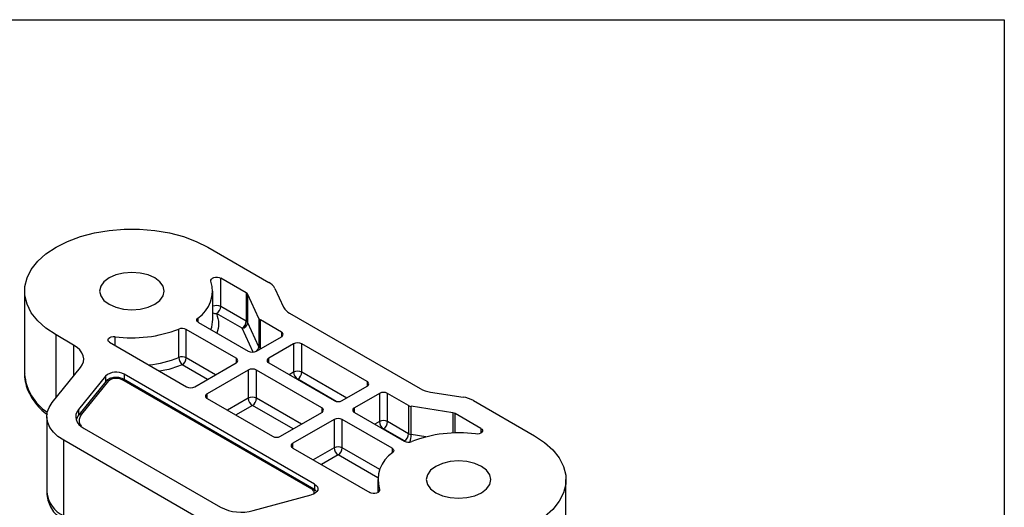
# Model space of a CAD drawing. Header units: millimetres. Extents: x 0 to 559, y 0 to 432.
# Tile 22 of 22: x 474 to 559, y 390 to 432. Entities that reach past the tile are written whole.
import ezdxf

# ---------------------------------------------------------------- set-up
doc = ezdxf.new("R2010")
doc.units = ezdxf.units.MM

msp = doc.modelspace()

# ---------------------------------------------------------------- linework, layer by layer
at = {"color": 7, "linetype": 'Continuous'}
for p, q in [((0, 431.8), (558.8, 431.8)), ((558.8, 431.8), (558.8, 0))]:
    msp.add_line(p, q, dxfattribs=at)
for p, q in [((489.833, 412.101), (495.111, 409.055)), ((493.154, 408.143), (490.943, 409.42)), ((490.943, 406.97), (490.943, 409.42)), ((495.629, 408.537), (496.387, 406.904)), ((473.957, 408.305), (473.957, 401.12)), ((490.257, 405.856), (490.257, 408.305)), ((493.154, 408.143), (493.154, 405.694)), ((494.249, 405.933), (493.283, 408.014)), ((493.283, 405.564), (493.283, 408.014)), ((493.154, 405.694), (490.943, 406.97)), ((488.963, 405.964), (488.963, 405.629)), ((492.8, 405.081), (490.59, 406.358)), ((494.249, 405.933), (494.249, 403.483)), ((496.904, 406.387), (508.218, 399.855)), ((487.313, 402.562), (487.313, 405.011)), ((489.017, 405.593), (493.334, 403.101)), ((493.758, 403.019), (492.8, 405.081)), ((494.249, 403.483), (493.283, 405.564)), ((496.197, 404.754), (494.379, 405.804)), ((494.379, 403.354), (494.379, 405.804)), ((478.201, 403.631), (476.681, 404.509)), ((476.681, 399.054), (476.681, 404.509)), ((481.785, 404.355), (481.785, 403.603)), ((492.273, 402.488), (487.956, 404.98)), ((487.956, 402.531), (487.956, 404.98)), ((494.041, 403.101), (496.197, 404.346)), ((496.197, 404.754), (496.197, 404.346)), ((478.201, 403.631), (478.201, 400.935)), ((481.326, 403.868), (487.995, 400.019)), ((494.375, 403.294), (494.379, 403.354)), ((494.429, 403.325), (494.379, 403.354)), ((497.258, 403.733), (495.101, 402.488)), ((497.258, 403.733), (497.258, 401.284)), ((503.622, 400.468), (497.965, 403.733)), ((497.965, 401.284), (497.965, 403.733)), ((490.505, 401.059), (487.956, 402.531)), ((492.273, 402.488), (492.273, 402.08)), ((495.101, 402.08), (495.101, 402.488)), ((476.354, 398.648), (478.799, 401.675)), ((489.798, 400.651), (487.603, 401.918)), ((488.702, 400.019), (492.273, 402.08)), ((495.101, 402.08), (500.758, 398.814)), ((480.964, 400.941), (478.62, 398.038)), ((480.964, 400.941), (480.964, 400.46)), ((499.069, 391.585), (482.577, 401.105)), ((482.577, 401.105), (482.577, 400.635)), ((493.334, 401.468), (489.763, 399.406)), ((493.334, 401.468), (493.334, 399.018)), ((499.698, 398.202), (494.041, 401.468)), ((494.041, 399.018), (494.041, 401.468)), ((497.258, 401.284), (496.869, 401.059)), ((501.854, 399.039), (497.965, 401.284)), ((481.006, 400.482), (478.662, 397.58)), ((481.24, 400.539), (478.895, 397.636)), ((498.845, 391.143), (482.369, 400.654)), ((498.995, 391.157), (482.519, 400.669)), ((497.612, 400.671), (497.577, 400.651)), ((500.946, 398.746), (497.612, 400.671)), ((501.465, 398.814), (503.622, 400.059)), ((503.622, 400.468), (503.622, 400.059)), ((489.763, 398.998), (489.763, 399.406)), ((504.683, 399.447), (502.526, 398.202)), ((504.683, 399.447), (504.683, 396.998)), ((507.208, 398.397), (505.39, 399.447)), ((505.39, 396.998), (505.39, 399.447)), ((509.115, 399.557), (511.943, 399.119)), ((489.763, 398.998), (495.42, 395.732)), ((493.334, 399.018), (491.531, 397.977)), ((493.687, 398.406), (492.238, 397.569)), ((497.222, 396.365), (493.687, 398.406)), ((497.929, 396.773), (494.041, 399.018)), ((499.698, 398.202), (499.698, 397.794)), ((502.526, 397.794), (502.526, 398.202)), ((507.208, 398.397), (507.208, 395.948)), ((511.037, 397.765), (507.432, 398.323)), ((507.432, 395.873), (507.432, 398.323)), ((512.84, 398.82), (518.118, 395.773)), ((475.885, 397.428), (475.885, 390.896)), ((478.62, 398.038), (478.62, 397.467)), ((496.127, 395.732), (499.698, 397.794)), ((502.526, 397.794), (506.843, 395.302)), ((511.037, 397.765), (511.037, 396.008)), ((513.472, 396.414), (511.261, 397.69)), ((511.261, 396.015), (511.261, 397.69)), ((500.758, 397.182), (497.187, 395.12)), ((500.758, 397.182), (500.758, 394.732)), ((505.782, 394.69), (501.465, 397.182)), ((501.465, 394.732), (501.465, 397.182)), ((504.683, 396.998), (504.294, 396.773)), ((507.208, 395.948), (505.39, 396.998)), ((479.118, 396.408), (490.933, 389.587)), ((505.036, 396.385), (505.001, 396.365)), ((506.855, 395.335), (505.036, 396.385)), ((508.717, 395.674), (507.432, 395.873)), ((513.472, 396.414), (513.472, 396.006)), ((489.165, 388.567), (477.35, 395.387)), ((477.35, 388.855), (477.35, 395.387)), ((497.187, 394.712), (497.187, 395.12)), ((497.187, 394.712), (503.856, 390.862)), ((500.758, 394.732), (498.955, 393.691)), ((501.112, 394.12), (499.663, 393.283)), ((504.547, 392.136), (501.112, 394.12)), ((504.71, 392.859), (501.465, 394.732)), ((505.782, 394.69), (505.782, 394.274)), ((499.069, 391.585), (499.069, 391.013)), ((504.542, 391.977), (504.542, 390.851)), ((520.842, 384.791), (520.842, 391.977)), ((493.757, 389.3), (498.785, 390.653)), ((504.698, 391.006), (504.698, 391.127))]:
    msp.add_line(p, q)
at = {"flags": 128}
for points in [[(476.681, 404.509), (475.812, 405.088), (475.095, 405.732), (474.544, 406.429), (474.17, 407.164), (473.981, 407.922), (473.981, 408.688), (474.17, 409.446), (474.544, 410.181), (475.095, 410.878), (475.812, 411.523), (476.681, 412.101), (477.684, 412.603), (478.8, 413.017), (480.007, 413.335), (481.28, 413.551), (482.594, 413.66), (483.921, 413.66), (485.234, 413.551), (486.507, 413.335), (487.714, 413.017), (488.831, 412.603), (489.833, 412.101)], [(485.237, 409.448), (484.657, 409.705), (483.982, 409.867), (483.257, 409.922), (482.533, 409.867), (481.857, 409.705), (481.277, 409.448), (480.832, 409.113), (480.553, 408.724), (480.457, 408.305), (480.553, 407.887), (480.832, 407.497), (481.277, 407.162), (481.857, 406.905), (482.533, 406.744), (483.257, 406.689), (483.982, 406.744), (484.657, 406.905), (485.237, 407.162), (485.682, 407.497), (485.962, 407.887), (486.057, 408.305), (485.962, 408.724), (485.682, 409.113), (485.237, 409.448)], [(490.101, 409.155), (490.093, 409.247), (490.135, 409.336), (490.224, 409.413), (490.35, 409.469), (490.501, 409.5), (490.661, 409.501), (490.813, 409.474), (490.943, 409.42)], [(489.017, 405.593), (488.96, 405.631), (488.917, 405.675), (488.887, 405.723), (488.872, 405.773), (488.872, 405.823), (488.888, 405.873), (488.918, 405.92), (488.963, 405.964)], [(481.326, 403.868), (481.233, 403.943), (481.185, 404.031), (481.188, 404.123), (481.241, 404.21), (481.339, 404.283), (481.472, 404.335), (481.626, 404.359), (481.785, 404.355)], [(478.799, 401.675), (478.96, 401.922), (479.054, 402.181), (479.079, 402.445), (479.034, 402.708), (478.92, 402.964), (478.741, 403.207), (478.499, 403.431), (478.201, 403.631)], [(477.35, 395.387), (476.853, 395.722), (476.45, 396.096), (476.151, 396.501), (475.961, 396.927), (475.886, 397.365), (475.928, 397.805), (476.085, 398.236), (476.354, 398.648)], [(478.62, 398.038), (478.485, 397.832), (478.407, 397.617), (478.386, 397.397), (478.423, 397.178), (478.518, 396.964), (478.668, 396.762), (478.869, 396.575), (479.118, 396.408)], [(518.118, 395.773), (518.987, 395.194), (519.704, 394.55), (520.255, 393.853), (520.629, 393.118), (520.818, 392.36), (520.818, 391.594), (520.629, 390.836), (520.255, 390.101), (519.704, 389.404), (518.987, 388.76), (518.118, 388.181), (517.115, 387.679), (515.999, 387.265), (514.792, 386.947), (513.518, 386.731), (512.205, 386.622), (510.878, 386.622), (509.565, 386.731), (508.292, 386.947), (507.085, 387.265), (505.968, 387.679), (504.965, 388.181)], [(513.472, 396.414), (513.566, 396.339), (513.614, 396.251), (513.611, 396.159), (513.558, 396.072), (513.46, 395.999), (513.327, 395.947), (513.173, 395.923), (513.014, 395.928)], [(505.782, 394.69), (505.838, 394.651), (505.882, 394.607), (505.912, 394.559), (505.927, 394.51), (505.926, 394.459), (505.911, 394.409), (505.88, 394.362), (505.836, 394.318)], [(513.521, 393.12), (512.942, 393.377), (512.266, 393.538), (511.542, 393.593), (510.817, 393.538), (510.142, 393.377), (509.562, 393.12), (509.117, 392.785), (508.837, 392.395), (508.742, 391.977), (508.837, 391.559), (509.117, 391.169), (509.562, 390.834), (510.142, 390.577), (510.817, 390.416), (511.542, 390.361), (512.266, 390.416), (512.942, 390.577), (513.521, 390.834), (513.966, 391.169), (514.246, 391.559), (514.342, 391.977), (514.246, 392.395), (513.966, 392.785), (513.521, 393.12)], [(499.069, 391.585), (499.217, 391.476), (499.316, 391.35), (499.36, 391.214), (499.347, 391.076), (499.277, 390.944), (499.155, 390.825), (498.988, 390.726), (498.785, 390.653)], [(504.698, 391.127), (504.706, 391.035), (504.664, 390.946), (504.575, 390.869), (504.448, 390.813), (504.298, 390.782), (504.138, 390.781), (503.985, 390.808), (503.856, 390.862)]]:
    msp.add_lwpolyline(points, dxfattribs=at)
for centre, radius, start, end in [((487.419, 408.313), 2.811, 303.31619, 17.42987), ((494.542, 407.967), 1.227, 27.65112, 62.35509), ((493.012, 407.872), 0.307, 27.65112, 62.35509), ((490.588, 406.282), 0.774, 62.72811, 115.33604), ((490.175, 407.005), 0.768, 302.60548, 357.39452), ((497.474, 407.474), 1.227, 207.65112, 242.35509), ((487.801, 405.868), 2.457, 338.64371, 359.69823), ((490.516, 406.849), 0.497, 238.54267, 278.47016), ((494.521, 406.075), 0.307, 207.65112, 242.35509), ((483.262, 415.514), 11.257, 262.46222, 291.09291), ((487.6, 404.284), 0.782, 62.90569, 111.54714), ((492.386, 405.729), 0.768, 302.60548, 357.39452), ((492.744, 405.621), 0.543, 276.0248, 353.97687), ((493.012, 405.422), 0.307, 27.65112, 62.35509), ((496.12, 404.55), 0.218, 290.78342, 69.21658), ((493.732, 403.531), 0.519, 294.54904, 354.74919), ((494.521, 403.626), 0.307, 207.65112, 242.35509), ((497.612, 403.051), 0.769, 62.60967, 117.39033), ((483.543, 411.98), 10.144, 276.70849, 291.81729), ((487.6, 401.835), 0.782, 62.90569, 111.54714), ((488.225, 402.585), 0.912, 181.47585, 226.99329), ((487.188, 402.566), 0.768, 302.60548, 357.39452), ((492.195, 402.284), 0.218, 290.78342, 69.21658), ((493.687, 403.783), 0.769, 242.60967, 297.39033), ((495.179, 402.284), 0.218, 110.78342, 249.21658), ((478.284, 401.459), 4.34, 184.49057, 237.1552), ((481.887, 399.876), 1.409, 60.67941, 130.94499), ((493.687, 400.785), 0.769, 62.60967, 117.39033), ((497.612, 400.601), 0.769, 62.60967, 117.39033), ((498.026, 401.319), 0.768, 182.60548, 237.39452), ((497.197, 401.319), 0.768, 302.60548, 357.39452), ((481.166, 400.335), 0.217, 70.00669, 137.18993), ((482.457, 400.531), 0.151, 65.69288, 125.61758), ((488.348, 400.701), 0.769, 242.60967, 297.39033), ((503.544, 400.264), 0.218, 290.78342, 69.21658), ((489.84, 399.202), 0.218, 110.78342, 249.21658), ((493.687, 398.336), 0.769, 62.60967, 117.39033), ((505.036, 398.765), 0.769, 62.60967, 117.39033), ((509.476, 402.135), 2.604, 241.11116, 262.02267), ((511.582, 396.54), 2.604, 61.11116, 82.02267), ((494.101, 399.053), 0.768, 182.60548, 237.39452), ((493.273, 399.053), 0.768, 302.60548, 357.39452), ((499.62, 397.998), 0.218, 290.78342, 69.21658), ((501.112, 399.497), 0.769, 242.60967, 297.39033), ((502.603, 397.998), 0.218, 110.78342, 249.21658), ((507.523, 398.967), 0.651, 241.11116, 262.02267), ((478.821, 397.432), 0.217, 70.04457, 136.60399), ((510.947, 397.12), 0.651, 61.11116, 82.02267), ((501.112, 396.499), 0.769, 62.60967, 117.39033), ((505.036, 396.315), 0.769, 62.60967, 117.39033), ((505.45, 397.032), 0.768, 182.60548, 237.39452), ((504.622, 397.032), 0.768, 302.60548, 357.39452), ((495.773, 396.415), 0.769, 242.60967, 297.39033), ((506.441, 395.983), 0.768, 302.60548, 357.39452), ((507.523, 396.518), 0.651, 241.11116, 262.02267), ((505.441, 395.886), 1.992, 340.6621, 359.63161), ((511.537, 384.768), 11.257, 82.46222, 111.09291), ((497.265, 394.916), 0.218, 110.78342, 249.21658), ((501.112, 394.05), 0.769, 62.60967, 117.39033), ((507.199, 395.998), 0.782, 242.90569, 291.54714), ((501.526, 394.767), 0.768, 182.60548, 237.39452), ((500.698, 394.767), 0.768, 302.60548, 357.39452), ((507.38, 391.969), 2.811, 123.31619, 197.42987), ((478.34, 391.112), 2.465, 185.02151, 246.29863), ((498.933, 391.02), 0.151, 66.12485, 125.57984), ((492.714, 393.067), 3.909, 242.89682, 285.47878)]:
    msp.add_arc(centre, radius, start, end)
for points, knots in [([(490.59, 406.358), (490.673, 406.064), (490.833, 405.501), (490.688, 404.937), (490.619, 404.668)], [0, 0, 0, 0, 0.52187, 1, 1, 1, 1]), ([(487.603, 401.918), (487.172, 401.753), (486.562, 401.518), (485.861, 401.403), (485.655, 401.369)], [0, 0, 0, 0, 0.705787, 1, 1, 1, 1]), ([(473.971, 401.206), (473.966, 401.153), (473.936, 400.846), (474.034, 400.296), (474.269, 399.583), (474.646, 398.911), (475.156, 398.286), (475.6, 397.845), (475.901, 397.633), (475.958, 397.593)], [0, 0, 0, 0, 0.04013, 0.229718, 0.409274, 0.590921, 0.774036, 0.957385, 1, 1, 1, 1]), ([(481.874, 400.827), (481.74, 400.817), (481.555, 400.804), (481.316, 400.719), (481.149, 400.623), (481.021, 400.523), (480.986, 400.45), (480.981, 400.44)], [0, 0, 0, 0, 0.368636, 0.506892, 0.733494, 0.964574, 1, 1, 1, 1]), ([(481.24, 400.539), (481.336, 400.658), (481.528, 400.743), (481.977, 400.789), (482.208, 400.747), (482.369, 400.654)], [0, 0, 0, 0, 0.5, 0.5, 1, 1, 1, 1]), ([(482.516, 400.666), (482.48, 400.686), (482.384, 400.742), (482.169, 400.808), (481.983, 400.82), (481.874, 400.827)], [0, 0, 0, 0, 0.198138, 0.529913, 1, 1, 1, 1]), ([(478.668, 397.577), (478.607, 397.502), (478.513, 397.388), (478.477, 397.255), (478.465, 397.209)], [0, 0, 0, 0, 0.656171, 1, 1, 1, 1]), ([(478.895, 397.636), (478.821, 397.518), (478.67, 397.274), (478.673, 396.91), (478.82, 396.699), (478.882, 396.611)], [0, 0, 0, 0, 0.357246, 0.731829, 1, 1, 1, 1]), ([(475.894, 390.935), (475.891, 390.909), (475.863, 390.666), (475.958, 390.207), (476.185, 389.601), (476.555, 389.052), (477.045, 388.579), (477.425, 388.287), (477.653, 388.174), (477.662, 388.17)], [0, 0, 0, 0, 0.022772, 0.215805, 0.401317, 0.593503, 0.792308, 0.991501, 1, 1, 1, 1]), ([(499.019, 390.745), (499.025, 390.755), (499.046, 390.791), (499.053, 390.857), (499.04, 390.939), (498.986, 391.041), (498.9, 391.103), (498.845, 391.143)], [0, 0, 0, 0, 0.07359, 0.265364, 0.456419, 0.648193, 1, 1, 1, 1]), ([(499.251, 390.922), (499.249, 390.925), (499.215, 391.012), (499.115, 391.089), (499.011, 391.144), (498.992, 391.154)], [0, 0, 0, 0, 0.034864, 0.816785, 1, 1, 1, 1])]:
    msp.add_open_spline(points, degree=3, knots=knots)

doc.saveas('drawing.dxf')
